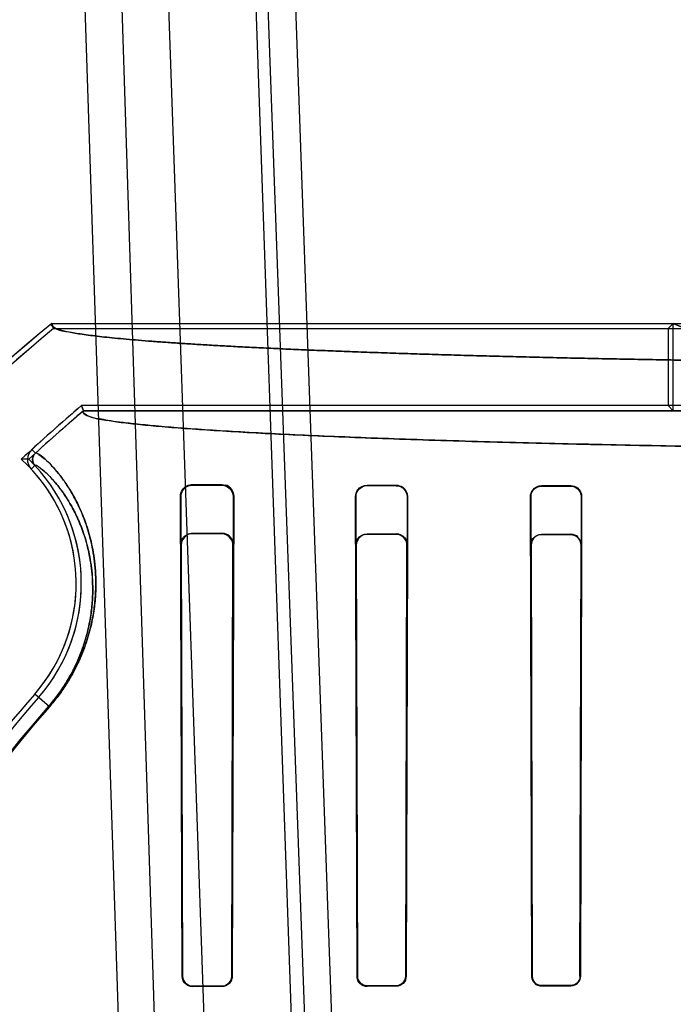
# Model space of a CAD drawing. Header units: millimetres. Extents: x 0 to 297, y 0 to 210.
# Tile 223 of 256: x 58.13 to 58.265, y 159.516 to 159.719. Entities that reach past the tile are written whole.
import ezdxf

# ---------------------------------------------------------------- set-up
doc = ezdxf.new("R2010")
doc.units = ezdxf.units.MM
doc.header["$LTSCALE"] = 16.335
doc.layers.get('0').update_dxf_attribs({"linetype": 'CONTINUOUS'})
for name, color, linetype in [('AXES_REF', 7, 'CONTINUOUS'), ('INTFCLR_1', 7, 'CONTINUOUS'), ('INTFCLR_144815', 7, 'CONTINUOUS'), ('INTFCLR_72935', 7, 'CONTINUOUS')]:
    doc.layers.add(name, color=color, linetype=linetype)

msp = doc.modelspace()

# ---------------------------------------------------------------- linework, layer by layer
at = {"color": 7, "linetype": 'Continuous'}
for radius in [5.8174969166, 5.817, 5.7797484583]:
    msp.add_circle((57.454730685, 154.8339782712), radius, dxfattribs=at)
msp.add_arc((57.454730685, 154.8339782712), 5.76, 278.2771290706, 261.7228709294, dxfattribs=at)
at = {"layer": 'AXES_REF', "color": 9, "linetype": 'Continuous'}
msp.add_circle((57.454730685, 154.8339782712), 5.3067073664, dxfattribs=at)
at = {"layer": 'INTFCLR_1', "color": 6, "linetype": 'Continuous'}
for p, q in [((58.13683113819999, 159.6566688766), (58.1372096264, 159.6556109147)), ((58.13683113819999, 159.6566688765), (58.2898625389, 159.6566688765)), ((58.2650797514, 159.6566688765), (58.2640217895, 159.6556109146)), ((58.2650797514, 159.6386579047), (58.2650797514, 159.6566688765)), ((58.1372096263, 159.6556109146), (58.2640217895, 159.6556109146)), ((58.2640217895, 159.6556109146), (58.2640217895, 159.6397158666)), ((58.1433450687, 159.6386579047), (58.14295615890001, 159.6397158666)), ((58.2640217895, 159.6397158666), (58.14295615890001, 159.6397158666)), ((58.2650797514, 159.6386579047), (58.2640217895, 159.6397158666)), ((58.5904517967, 159.6386579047), (58.1433450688, 159.6386579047)), ((58.1658984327, 159.623479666), (58.1718984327, 159.6234489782)), ((58.1658984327, 159.6233331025), (58.1718984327, 159.6233095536)), ((58.20189843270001, 159.6233287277), (58.20789843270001, 159.6233095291)), ((58.20189843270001, 159.623212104), (58.20789843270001, 159.6231959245)), ((58.23789843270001, 159.6232304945), (58.24389843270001, 159.6232175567)), ((58.23789843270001, 159.6231279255), (58.24389843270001, 159.6231166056)), ((58.1637271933, 159.522023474), (58.1633607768, 159.6209390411)), ((58.1638163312, 159.522023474), (58.1635064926, 159.6209390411)), ((58.17424914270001, 159.6209390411), (58.1739542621, 159.522023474)), ((58.174381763, 159.6209390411), (58.174040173, 159.522023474)), ((58.1998202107, 159.522023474), (58.19951256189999, 159.6209390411)), ((58.1999010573, 159.522023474), (58.1996284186, 159.6209390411)), ((58.2101405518, 159.6209390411), (58.2098763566, 159.522023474)), ((58.2102507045, 159.6209390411), (58.2099551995, 159.522023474)), ((58.2358887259, 159.522023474), (58.2356115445, 159.6209390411)), ((58.2359643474, 159.522023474), (58.2357133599, 159.6209390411)), ((58.24606423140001, 159.6209390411), (58.24581841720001, 159.522023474)), ((58.2461629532, 159.6209390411), (58.2458927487, 159.522023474)), ((58.1718984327, 159.5199663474), (58.1658984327, 159.519950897)), ((58.1718984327, 159.519880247), (58.1658984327, 159.5198632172)), ((58.20789843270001, 159.5200452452), (58.20189843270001, 159.5200336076)), ((58.20789843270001, 159.5199663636), (58.20189843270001, 159.5199537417)), ((58.24389843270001, 159.5201039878), (58.23789843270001, 159.5200954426)), ((58.23789843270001, 159.5200205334), (58.24389843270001, 159.5200297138))]:
    msp.add_line(p, q, dxfattribs=at)
at = {"layer": 'INTFCLR_1', "color": 9, "linetype": 'Continuous'}
for p, q in [((58.2817185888, 159.6496413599), (58.2650797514, 159.6566688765)), ((58.1334451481, 159.6299000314), (58.13272910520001, 159.6306788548)), ((58.1333460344, 159.6273479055), (58.1325718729, 159.6266268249)), ((58.1658984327, 159.623479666), (58.1658984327, 159.6233331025)), ((58.1718984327, 159.6233095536), (58.1718984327, 159.6234489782)), ((58.20189843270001, 159.6233287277), (58.20189843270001, 159.623212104)), ((58.20789843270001, 159.6231959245), (58.20789843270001, 159.6233095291)), ((58.23789843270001, 159.6232304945), (58.23789843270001, 159.6231279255)), ((58.24389843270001, 159.6231166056), (58.24389843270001, 159.6232175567)), ((58.1635064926, 159.6209390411), (58.1633607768, 159.6209390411)), ((58.174381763, 159.6209390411), (58.17424914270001, 159.6209390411)), ((58.1996284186, 159.6209390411), (58.19951256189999, 159.6209390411)), ((58.2102507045, 159.6209390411), (58.2101405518, 159.6209390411)), ((58.2357133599, 159.6209390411), (58.2356115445, 159.6209390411)), ((58.2461629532, 159.6209390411), (58.24606423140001, 159.6209390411)), ((58.1363234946, 159.5775858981), (58.1333013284, 159.580228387)), ((58.1637271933, 159.522023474), (58.1638163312, 159.522023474)), ((58.1739542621, 159.522023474), (58.174040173, 159.522023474)), ((58.1998202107, 159.522023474), (58.1999010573, 159.522023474)), ((58.2098763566, 159.522023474), (58.2099551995, 159.522023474)), ((58.2358887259, 159.522023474), (58.2359643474, 159.522023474)), ((58.24581841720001, 159.522023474), (58.2458927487, 159.522023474)), ((58.1658984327, 159.519950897), (58.1658984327, 159.5198632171)), ((58.1718984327, 159.519880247), (58.1718984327, 159.5199663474)), ((58.20189843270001, 159.5200336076), (58.20189843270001, 159.5199537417)), ((58.20789843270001, 159.5199663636), (58.20789843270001, 159.5200452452)), ((58.23789843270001, 159.5200954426), (58.23789843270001, 159.5200205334)), ((58.24389843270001, 159.5200297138), (58.24389843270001, 159.5201039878))]:
    msp.add_line(p, q, dxfattribs=at)
at = {"layer": 'INTFCLR_1', "color": 7, "linetype": 'Continuous'}
for points in [[(58.2361155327, 159.5212776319), (58.2360839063, 159.5213577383), (58.2360559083, 159.5214390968), (58.2360315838, 159.5215215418), (58.23601092, 159.5216051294), (58.23599401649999, 159.5216894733), (58.2359809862, 159.5217737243), (58.2359717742, 159.5218574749), (58.23596625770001, 159.521940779), (58.2359643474, 159.522023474)], [(58.20189843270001, 159.5200336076), (58.2018127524, 159.5200352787), (58.2017266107, 159.520040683), (58.2016401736, 159.5200498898), (58.2015537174, 159.5200629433), (58.20146731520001, 159.5200799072), (58.2013808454, 159.5201009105), (58.2012944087, 159.5201260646), (58.2012083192, 159.5201554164), (58.2011227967, 159.5201890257)]]:
    msp.add_lwpolyline(points, dxfattribs=at)
at = {"layer": 'INTFCLR_1', "color": 6, "linetype": 'Continuous'}
for centre, radius, start, end in [((58.3668984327, 159.3759782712), 0.3629299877, 129.3396668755, 163.0369045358), ((58.3668984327, 159.3759782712), 0.3618720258, 129.3995061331, 163.0369045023), ((58.3668984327, 159.3759782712), 0.3459879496, 130.3349250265, 132.5951338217), ((58.3668984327, 159.3759782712), 0.3449299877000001, 130.3994273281, 132.5951405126), ((58.1346633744, 159.6285747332), 0.0028580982, 132.5907813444, 222.9640981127), ((58.1346633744, 159.6285747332), 0.0018001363, 132.5907853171, 222.9632922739), ((58.10723100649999, 159.603023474), 0.03568855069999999, 318.8345507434, 42.96685851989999), ((58.10723100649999, 159.603023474), 0.0346305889, 318.8345507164, 42.96685887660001), ((58.3668984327, 159.3759782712), 0.3102993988, 138.8345507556, 166.0686238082), ((58.3668984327, 159.3759782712), 0.309241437, 138.8345507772, 166.0686236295)]:
    msp.add_arc(centre, radius, start, end, dxfattribs=at)
at = {"layer": 'INTFCLR_1', "color": 9, "linetype": 'Continuous'}
for radius, start, end in [(0.3064862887, 138.8345507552, 166.0686236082), (0.3062848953, 138.8345501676, 166.0686229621)]:
    msp.add_arc((58.3668984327, 159.3759782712), radius, start, end, dxfattribs=at)
at = {"layer": 'INTFCLR_1', "color": 6, "linetype": 'Continuous'}
for points, knots in [([(58.295132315, 159.6486907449), (58.2929939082, 159.6487152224), (58.2887397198, 159.6487663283), (58.2823942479, 159.6488499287), (58.2761221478, 159.6489400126), (58.2699288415, 159.649036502), (58.26381974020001, 159.6491393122), (58.2578001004, 159.6492483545), (58.25187520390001, 159.6493635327), (58.2460501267, 159.6494847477), (58.2403300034, 159.6496118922), (58.2347197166, 159.6497448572), (58.229224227, 159.6498835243), (58.2238482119, 159.6500277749), (58.2185964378, 159.6501774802), (58.2134733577, 159.6503325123), (58.2084835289, 159.6504927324), (58.203631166, 159.6506580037), (58.1989206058, 159.6508281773), (58.1943558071, 159.6510031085), (58.1899408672, 159.6511826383), (58.1856794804, 159.6513666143), (58.1815754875, 159.6515548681), (58.1776323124, 159.6517472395), (58.17385352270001, 159.6519435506), (58.1702422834, 159.6521436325), (58.1668018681, 159.6523472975), (58.163535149, 159.6525543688), (58.1604450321, 159.6527646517), (58.15753412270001, 159.6529779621), (58.1548050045, 159.6531940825), (58.1522599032, 159.6534128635), (58.1499013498, 159.6536339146), (58.147730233, 159.6538576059), (58.1457521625, 159.6540817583), (58.1439567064, 159.6543123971), (58.1423838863, 159.6545292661), (58.1405583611, 159.6548586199), (58.1390966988, 159.6549932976), (58.1362277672, 159.6561743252), (58.13683113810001, 159.6566688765)], [0, 0, 0, 0, 0.0403459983, 0.0802656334, 0.1197245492, 0.158688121, 0.1971232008, 0.2349956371, 0.2722737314, 0.3089238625, 0.3449157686, 0.3802166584, 0.4147976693, 0.4486270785, 0.4816774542, 0.5139182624, 0.5453237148, 0.5758644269, 0.6055163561, 0.6342514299, 0.6620474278, 0.6888777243, 0.7147218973, 0.7395550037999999, 0.7633583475, 0.7861088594, 0.8077892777, 0.8283789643, 0.84786253, 0.866222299, 0.8834432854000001, 0.8995115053, 0.9144138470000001, 0.9281384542, 0.9406748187, 0.9520138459, 0.9621482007, 0.9710725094, 0.985281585, 1, 1, 1, 1]), ([(58.5904517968, 159.6386579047), (58.59106249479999, 159.6381381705), (58.58808754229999, 159.6370291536), (58.5861334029, 159.6368010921), (58.5828333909, 159.6362564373), (58.57913644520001, 159.6358597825), (58.5745772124, 159.6354181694), (58.5693116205, 159.6350007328), (58.5632253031, 159.6345827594), (58.55643073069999, 159.6341796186), (58.54894988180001, 159.6337906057), (58.5408104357, 159.6334178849), (58.5320443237, 159.6330628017), (58.52268045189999, 159.6327265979), (58.5127559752, 159.6324105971), (58.5023065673, 159.6321159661), (58.4913778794, 159.6318439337), (58.4800044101, 159.6315952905), (58.4682235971, 159.6313708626), (58.4560809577, 159.6311715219), (58.4436274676, 159.6309980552), (58.4309037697, 159.6308509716), (58.4179492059, 159.6307307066), (58.4048083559, 159.6306376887), (58.39153123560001, 159.6305722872), (58.3781714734, 159.6305347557), (58.3647849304, 159.6305251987), (58.3514188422, 159.6305435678), (58.3381173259, 159.6305897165), (58.3249201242, 159.6306634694), (58.3118729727, 159.6307645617), (58.2990217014, 159.6308926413), (58.286415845, 159.6310472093), (58.2741046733, 159.6312276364), (58.2621342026, 159.6314331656), (58.2505417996, 159.6316630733), (58.2393719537, 159.6319164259), (58.2286632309, 159.6321922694), (58.21845324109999, 159.632489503), (58.20876814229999, 159.6328073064), (58.1996490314, 159.6331443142), (58.19112292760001, 159.6334994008), (58.1832240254, 159.6338710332), (58.17597665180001, 159.6342578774), (58.1694094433, 159.634658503), (58.1635496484, 159.6350696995), (58.15849113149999, 159.6354867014), (58.1543174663, 159.6358870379), (58.1510457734, 159.6362806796), (58.1486306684, 159.6365893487), (58.1463895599, 159.6370585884), (58.14495487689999, 159.6370554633), (58.142957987, 159.6383284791), (58.1433450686, 159.6386579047)], [0, 0, 0, 0, 0.0053634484, 0.0105080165, 0.0174696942, 0.0261292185, 0.0359552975, 0.0479090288, 0.061523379, 0.0767353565, 0.0934392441, 0.111622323, 0.1312314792, 0.1521169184, 0.1742905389, 0.1976424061, 0.222032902, 0.2474069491, 0.2737291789, 0.3008402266, 0.3286309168, 0.35702934, 0.3859452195, 0.4152780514, 0.4449208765, 0.4747470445, 0.504631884, 0.534453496, 0.5641429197, 0.5935963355, 0.6227211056, 0.6514081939, 0.6795531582, 0.7070385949, 0.7337572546, 0.7596264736, 0.7845867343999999, 0.8084831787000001, 0.8312728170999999, 0.8529025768, 0.8732943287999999, 0.8923052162, 0.9099766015, 0.9261822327, 0.9408466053, 0.9539794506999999, 0.9654744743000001, 0.9747786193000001, 0.9820611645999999, 0.9874063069, 0.9913214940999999, 0.99660046, 1, 1, 1, 1]), ([(58.1633607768, 159.6209390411), (58.16335760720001, 159.6214273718), (58.1637193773, 159.6227494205), (58.165096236, 159.6234839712), (58.1658984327, 159.623479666)], [0, 0, 0, 0, 0.3783977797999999, 1, 1, 1, 1]), ([(58.1635064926, 159.6209390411), (58.1635042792, 159.6213881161), (58.1638354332, 159.6226304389), (58.1651325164, 159.6233362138), (58.1658984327, 159.6233331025)], [0, 0, 0, 0, 0.3696125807, 1, 1, 1, 1]), ([(58.1718984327, 159.6233095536), (58.17238764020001, 159.6233076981), (58.1736190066, 159.6229245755), (58.1742524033, 159.6216508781), (58.17424914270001, 159.6209390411)], [0, 0, 0, 0, 0.407317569, 1, 1, 1, 1]), ([(58.19951256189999, 159.6209390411), (58.1995102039, 159.6214225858), (58.1998767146, 159.6226702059), (58.2011669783, 159.6233311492), (58.20189843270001, 159.6233287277)], [0, 0, 0, 0, 0.3979809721, 1, 1, 1, 1]), ([(58.1996284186, 159.6209390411), (58.1996265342, 159.6213986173), (58.19997542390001, 159.622584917), (58.2012023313, 159.6232140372), (58.20189843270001, 159.623212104)], [0, 0, 0, 0, 0.3976692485, 1, 1, 1, 1]), ([(58.20789843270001, 159.6233095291), (58.2083676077, 159.6233080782), (58.209595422, 159.6229464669), (58.2102540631, 159.6216700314), (58.2102507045, 159.6209390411)], [0, 0, 0, 0, 0.390923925, 1, 1, 1, 1]), ([(58.20789843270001, 159.6231959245), (58.2083751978, 159.6231946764), (58.20955134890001, 159.6228197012), (58.2101431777, 159.6216074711), (58.2101405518, 159.6209390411)], [0, 0, 0, 0, 0.4163167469, 1, 1, 1, 1]), ([(58.2356115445, 159.6209390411), (58.2356095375, 159.6214174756), (58.23597693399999, 159.6226163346), (58.2372112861, 159.6232320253), (58.23789843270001, 159.6232304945)], [0, 0, 0, 0, 0.4104701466, 1, 1, 1, 1]), ([(58.24389843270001, 159.6232175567), (58.2443828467, 159.6232165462), (58.24557144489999, 159.6228352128), (58.2461656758, 159.62161127), (58.2461629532, 159.6209390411)], [0, 0, 0, 0, 0.418808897, 1, 1, 1, 1]), ([(58.2357133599, 159.6209390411), (58.2357116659, 159.6214006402), (58.2360678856, 159.6225466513), (58.2372463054, 159.6231291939), (58.23789843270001, 159.6231279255)], [0, 0, 0, 0, 0.4144647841, 1, 1, 1, 1]), ([(58.24389843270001, 159.6231166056), (58.2443684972, 159.6231157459), (58.24550635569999, 159.6227441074), (58.2460665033, 159.6215751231), (58.24606423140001, 159.6209390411)], [0, 0, 0, 0, 0.4249556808, 1, 1, 1, 1]), ([(58.1658984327, 159.5198632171), (58.1654391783, 159.5198618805), (58.1643048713, 159.5202167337), (58.16372857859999, 159.5213802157), (58.1637271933, 159.522023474)], [0, 0, 0, 0, 0.4165529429, 1, 1, 1, 1]), ([(58.1739542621, 159.522023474), (58.1739532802, 159.5215012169), (58.1735165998, 159.5204100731), (58.1724250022, 159.5199676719), (58.1718984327, 159.5199663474)], [0, 0, 0, 0, 0.4979438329, 1, 1, 1, 1]), ([(58.174040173, 159.522023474), (58.1740392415, 159.5215729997), (58.1736878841, 159.5204543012), (58.1725378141, 159.5198820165), (58.1718984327, 159.519880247)], [0, 0, 0, 0, 0.4133335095, 1, 1, 1, 1]), ([(58.20189843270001, 159.5199537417), (58.20137108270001, 159.5199526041), (58.2002680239, 159.5203907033), (58.1998212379, 159.5214925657), (58.1998202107, 159.522023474)], [0, 0, 0, 0, 0.4983188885, 1, 1, 1, 1]), ([(58.2098763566, 159.522023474), (58.2098755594, 159.5215647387), (58.2095050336, 159.5205229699), (58.2084479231, 159.5200462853), (58.20789843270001, 159.5200452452)], [0, 0, 0, 0, 0.4549926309, 1, 1, 1, 1]), ([(58.2099551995, 159.522023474), (58.2099541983, 159.5214917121), (58.20950628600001, 159.5203986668), (58.2084157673, 159.5199674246), (58.20789843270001, 159.5199663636)], [0, 0, 0, 0, 0.5068759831, 1, 1, 1, 1]), ([(58.23789843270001, 159.5200205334), (58.2373966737, 159.5200197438), (58.236331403, 159.5204342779), (58.23588966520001, 159.5215015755), (58.2358887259, 159.522023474)], [0, 0, 0, 0, 0.4901628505, 1, 1, 1, 1]), ([(58.24581841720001, 159.522023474), (58.2458176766, 159.5215733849), (58.24545260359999, 159.520561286), (58.2444270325, 159.5201047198), (58.24389843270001, 159.5201039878)], [0, 0, 0, 0, 0.4598900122, 1, 1, 1, 1]), ([(58.2458927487, 159.522023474), (58.24589191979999, 159.5215543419), (58.24551083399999, 159.5205028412), (58.2444458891, 159.5200305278), (58.24389843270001, 159.5200297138)], [0, 0, 0, 0, 0.4614770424, 1, 1, 1, 1])]:
    msp.add_open_spline(points, degree=3, knots=knots, dxfattribs=at)
at = {"layer": 'INTFCLR_1', "color": 9, "linetype": 'Continuous'}
for points, knots in [([(58.1334451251, 159.6299000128), (58.1336356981, 159.6300752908), (58.1346954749, 159.6292572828), (58.13564756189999, 159.6285326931), (58.13700495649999, 159.6271429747), (58.1382608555, 159.6256841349), (58.1396542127, 159.6238153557), (58.1411002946, 159.6215295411), (58.1425427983, 159.6187642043), (58.1438978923, 159.6154506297), (58.1448269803, 159.6122738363), (58.145411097, 159.6093852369), (58.1457486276, 159.6069261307), (58.14593262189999, 159.6042382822), (58.1459176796, 159.6012998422), (58.1456946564, 159.5986840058), (58.14535724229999, 159.5964425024), (58.1448636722, 159.593956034), (58.14413991, 159.5913600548), (58.14315221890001, 159.588672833), (58.1422094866, 159.5865106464), (58.1410644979, 159.5842777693), (58.1397048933, 159.5820105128), (58.13812564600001, 159.5797506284), (58.1369463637, 159.578298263), (58.1363234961, 159.5775859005)], [0, 0, 0, 0, 0.013253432, 0.048452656, 0.0753968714, 0.1085840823, 0.1481676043, 0.1941727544, 0.2470363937, 0.3075645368, 0.3771545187, 0.4160793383, 0.4583399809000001, 0.5041145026, 0.5538701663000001, 0.6086100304, 0.6383265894, 0.669862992, 0.7383304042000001, 0.7759793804, 0.8163493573, 0.8589897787, 0.9043377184, 0.9515633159, 1, 1, 1, 1]), ([(58.133346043, 159.6273479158), (58.13352769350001, 159.6275167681), (58.1345490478, 159.6267692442), (58.1354584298, 159.6260733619), (58.1367550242, 159.6247657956), (58.13795304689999, 159.6233860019), (58.1392823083, 159.6216184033), (58.14066196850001, 159.6194535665), (58.14203875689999, 159.6168327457), (58.1433330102, 159.6136901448), (58.1442215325, 159.610675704), (58.1447813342, 159.607933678), (58.1451102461, 159.6055673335), (58.1452244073, 159.6039041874), (58.1452525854, 159.6030234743)], [0, 0, 0, 0, 0.0264300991, 0.09603534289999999, 0.1492597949, 0.2148151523, 0.2930125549, 0.3839088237, 0.4883734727, 0.608005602, 0.7455737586, 0.82253272, 0.9060948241, 1, 1, 1, 1]), ([(58.1452525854, 159.6030234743), (58.14528109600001, 159.6021323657), (58.145271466, 159.6002229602), (58.1450652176, 159.5977695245), (58.14474691, 159.5956396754), (58.1442802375, 159.5932768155), (58.1435945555, 159.5908096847), (58.1426577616, 159.588255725), (58.1417630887, 159.5862006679), (58.1406759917, 159.5840784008), (58.1393846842, 159.5819234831), (58.1378843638, 159.5797756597), (58.13676379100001, 159.578395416), (58.1361718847, 159.5777184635)], [0, 0, 0, 0, 0.0971942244, 0.2079456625, 0.2680729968, 0.3318851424, 0.4704330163, 0.5466220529, 0.6283200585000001, 0.7146151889, 0.8063917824, 0.9019699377, 1, 1, 1, 1])]:
    msp.add_open_spline(points, degree=3, knots=knots, dxfattribs=at)
at = {"layer": 'INTFCLR_1', "color": 7, "linetype": 'Continuous'}
for points, knots in [([(58.1718984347, 159.6234489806), (58.1724905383, 159.6234497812), (58.17380441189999, 159.6229563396), (58.1743925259, 159.6216203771), (58.1743817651, 159.6209390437)], [0, 0, 0, 0, 0.4649341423, 1, 1, 1, 1]), ([(58.1658984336, 159.5199509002), (58.1653600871, 159.5199490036), (58.16425535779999, 159.5204001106), (58.1638132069, 159.5215018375), (58.163816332, 159.5220234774)], [0, 0, 0, 0, 0.5078776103, 1, 1, 1, 1]), ([(58.20189843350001, 159.520033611), (58.2013920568, 159.5200322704), (58.2003332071, 159.5204534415), (58.1998993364, 159.5215126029), (58.1999010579, 159.5220234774)], [0, 0, 0, 0, 0.4977886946, 1, 1, 1, 1]), ([(58.2378984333, 159.5200954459), (58.2374143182, 159.5200945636), (58.23638952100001, 159.5204953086), (58.23596379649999, 159.5215223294), (58.2359643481, 159.5220234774)], [0, 0, 0, 0, 0.4913564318, 1, 1, 1, 1])]:
    msp.add_open_spline(points, degree=3, knots=knots, dxfattribs=at)
for points in [[(58.1739721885, 159.6223232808), (58.1736802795, 159.6227678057), (58.1732479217, 159.6233042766), (58.1727161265, 159.6233069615)], [(58.174381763, 159.6209390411), (58.1743845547, 159.6214202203), (58.1742362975, 159.6219210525), (58.1739721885, 159.6223232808)], [(58.1644537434, 159.5205305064), (58.1640636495, 159.5209055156), (58.1638173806, 159.5214823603), (58.1638163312, 159.522023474)], [(58.1658984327, 159.519950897), (58.1654471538, 159.5199496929), (58.1649427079, 159.5200760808), (58.1646173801, 159.5203888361)], [(58.2011227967, 159.5201890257), (58.20065159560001, 159.520386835), (58.2000470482, 159.5207694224), (58.200046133, 159.5212804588)], [(58.23789843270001, 159.5200954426), (58.2374288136, 159.5200947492), (58.2367680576, 159.520174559), (58.2365858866, 159.5206074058)]]:
    msp.add_open_spline(points, degree=3, dxfattribs=at)
at = {"layer": 'INTFCLR_144815', "color": 9, "linetype": 'Continuous'}
for p, q in [((58.1397969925, 159.8370621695), (58.1553267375, 159.3697688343)), ((58.1475366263, 159.8370621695), (58.1625878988, 159.3699259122)), ((58.1568984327, 159.8370621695), (58.1732391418, 159.3691406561)), ((58.1748984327, 159.8370621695), (58.1912172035, 159.3697688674)), ((58.1942625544, 159.3689564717), (58.1773067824, 159.8370621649)), ((58.18306201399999, 159.8370621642), (58.1996251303, 159.3697227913))]:
    msp.add_line(p, q, dxfattribs=at)
at = {"layer": 'INTFCLR_72935', "color": 6, "linetype": 'Continuous'}
for p, q in [((58.1372096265, 159.6556109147), (58.13683113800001, 159.6566688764)), ((58.13683113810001, 159.6566688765), (58.2898625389, 159.6566688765)), ((58.1372096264, 159.6556109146), (58.2869996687, 159.6556109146)), ((58.1429561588, 159.6397158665), (58.1433450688, 159.6386579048)), ((58.2869996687, 159.639715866), (58.1429561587, 159.639715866)), ((58.1433450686, 159.6386579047), (58.5904517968, 159.6386579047)), ((58.1658984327, 159.613411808), (58.1718984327, 159.6133845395)), ((58.1718984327, 159.6132569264), (58.1658984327, 159.6132788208)), ((58.20189843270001, 159.613274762), (58.20789843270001, 159.6132569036)), ((58.20789843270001, 159.6131499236), (58.20189843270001, 159.6131652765)), ((58.23789843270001, 159.613182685), (58.24389843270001, 159.6131704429)), ((58.24389843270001, 159.613074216), (58.23789843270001, 159.6130850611)), ((58.16342052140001, 159.6109319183), (58.1637271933, 159.522023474)), ((58.1635530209, 159.6109319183), (58.1638163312, 159.522023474)), ((58.1739542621, 159.522023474), (58.1742056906, 159.6109319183)), ((58.1743281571, 159.6109319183), (58.174040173, 159.522023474)), ((58.1995586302, 159.6109319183), (58.1998202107, 159.522023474)), ((58.19966756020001, 159.6109319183), (58.1999010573, 159.522023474)), ((58.2098763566, 159.522023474), (58.2101029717, 159.6109319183)), ((58.21020712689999, 159.6109319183), (58.2099551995, 159.522023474)), ((58.2358887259, 159.522023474), (58.2356515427, 159.6109319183)), ((58.2357485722, 159.6109319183), (58.2359643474, 159.522023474)), ((58.24581841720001, 159.522023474), (58.246029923, 159.6109319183)), ((58.2461242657, 159.6109319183), (58.2458927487, 159.522023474)), ((58.1658984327, 159.519950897), (58.1718984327, 159.5199663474)), ((58.1718984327, 159.519880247), (58.1658984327, 159.5198632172)), ((58.20189843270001, 159.5200336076), (58.20789843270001, 159.5200452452)), ((58.20789843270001, 159.5199663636), (58.20189843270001, 159.5199537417)), ((58.23789843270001, 159.5200954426), (58.24389843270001, 159.5201039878)), ((58.24389843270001, 159.5200297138), (58.23789843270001, 159.5200205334))]:
    msp.add_line(p, q, dxfattribs=at)
at = {"layer": 'INTFCLR_72935', "color": 9, "linetype": 'Continuous'}
for p, q in [((58.2650797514, 159.6566688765), (58.2817185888, 159.6496413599)), ((58.1658984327, 159.6132788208), (58.1658984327, 159.613411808)), ((58.1718984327, 159.6133845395), (58.1718984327, 159.6132569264)), ((58.20189843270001, 159.6131652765), (58.20189843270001, 159.613274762)), ((58.20789843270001, 159.6132569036), (58.20789843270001, 159.6131499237)), ((58.23789843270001, 159.6130850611), (58.23789843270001, 159.613182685)), ((58.24389843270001, 159.6131704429), (58.24389843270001, 159.613074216)), ((58.16342052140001, 159.6109319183), (58.1635530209, 159.6109319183)), ((58.1742056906, 159.6109319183), (58.1743281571, 159.6109319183)), ((58.1995586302, 159.6109319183), (58.19966756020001, 159.6109319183)), ((58.2101029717, 159.6109319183), (58.21020712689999, 159.6109319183)), ((58.2356515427, 159.6109319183), (58.2357485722, 159.6109319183)), ((58.246029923, 159.6109319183), (58.2461242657, 159.6109319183)), ((58.1363234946, 159.5775858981), (58.1333013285, 159.5802283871)), ((58.1638163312, 159.522023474), (58.1637271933, 159.522023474)), ((58.174040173, 159.522023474), (58.1739542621, 159.522023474)), ((58.1999010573, 159.522023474), (58.1998202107, 159.522023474)), ((58.2099551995, 159.522023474), (58.2098763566, 159.522023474)), ((58.2359643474, 159.522023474), (58.2358887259, 159.522023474)), ((58.2458927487, 159.522023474), (58.24581841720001, 159.522023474)), ((58.1658984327, 159.5198632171), (58.1658984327, 159.519950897)), ((58.1718984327, 159.5199663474), (58.1718984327, 159.519880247)), ((58.20189843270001, 159.5199537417), (58.20189843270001, 159.5200336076)), ((58.20789843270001, 159.5200452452), (58.20789843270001, 159.5199663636)), ((58.23789843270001, 159.5200205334), (58.23789843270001, 159.5200954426)), ((58.24389843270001, 159.5201039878), (58.24389843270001, 159.5200297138))]:
    msp.add_line(p, q, dxfattribs=at)
at = {"layer": 'INTFCLR_72935', "color": 7, "linetype": 'Continuous'}
msp.add_line((58.17392041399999, 159.6122946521), (58.1743281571, 159.6109319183), dxfattribs=at)
for points in [[(58.1742056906, 159.6109319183), (58.1742021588, 159.6110696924), (58.1741900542, 159.6112102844), (58.174168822, 159.6113531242), (58.1741379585, 159.6114974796), (58.1740969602, 159.6116427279), (58.17404527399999, 159.6117883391), (58.1739824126, 159.6119335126), (58.1739080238, 159.6120771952), (58.1738218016, 159.6122183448)], [(58.2459712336, 159.6117520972), (58.2460035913, 159.6116638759), (58.2460322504, 159.6115742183), (58.24605714, 159.6114832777), (58.2460782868, 159.6113907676), (58.2460955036, 159.611297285), (58.24610857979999, 159.6112043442), (58.2461176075, 159.6111125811), (58.2461227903, 159.6110217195), (58.2461242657, 159.6109319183)], [(58.2360458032, 159.5212488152), (58.2360128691, 159.5213322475), (58.2359837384, 159.521416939), (58.2359584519, 159.5215027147), (58.2359369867, 159.5215896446), (58.2359194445, 159.521677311), (58.2359059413, 159.5217647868), (58.2358964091, 159.5218516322), (58.2358907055, 159.5219379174), (58.2358887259, 159.522023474)], [(58.2359643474, 159.522023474), (58.2359662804, 159.5219402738), (58.2359718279, 159.5218568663), (58.2359810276, 159.5217734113), (58.23599388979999, 159.521690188), (58.2360104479, 159.521607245), (58.2360308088, 159.5215244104), (58.236055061, 159.5214417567), (58.2360832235, 159.5213595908), (58.2361153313, 159.5212781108)], [(58.20189843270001, 159.5199537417), (58.2018097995, 159.5199554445), (58.20172056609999, 159.5199609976), (58.2016309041, 159.519970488), (58.2015410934, 159.5199839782), (58.2014512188, 159.5200015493), (58.201361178, 159.520023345), (58.20127108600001, 159.5200494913), (58.20118126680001, 159.5200800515), (58.2010919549, 159.5201150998)], [(58.20112530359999, 159.5201879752), (58.2012090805, 159.5201551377), (58.2012940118, 159.5201261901), (58.2013799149, 159.5201011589), (58.20146686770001, 159.5200800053), (58.20155443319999, 159.5200628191), (58.2016416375, 159.5200497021), (58.2017280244, 159.5200405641), (58.2018136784, 159.5200352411), (58.20189843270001, 159.5200336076)]]:
    msp.add_lwpolyline(points, dxfattribs=at)
at = {"layer": 'INTFCLR_72935', "color": 6, "linetype": 'Continuous'}
for centre, radius, start, end in [((58.3668984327, 159.3759782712), 0.3629299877, 129.3396669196, 163.123559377), ((58.3668984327, 159.3759782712), 0.3618720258, 129.3995061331, 163.1759166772), ((58.3668984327, 159.3759782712), 0.3459879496, 130.3349250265, 133.0911961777), ((58.3668984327, 159.3759782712), 0.3449299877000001, 130.3994272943, 132.9037340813), ((58.1311396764, 159.5412335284), 0.0874105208, 89.3830192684, 90.39782344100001), ((58.10723100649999, 159.603023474), 0.0346305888, 318.8345507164, 47.7113289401), ((58.10723100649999, 159.603023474), 0.03568855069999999, 318.8345507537, 45.8691424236), ((58.3668984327, 159.3759782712), 0.3102993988, 138.8345507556, 166.0686238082), ((58.3668984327, 159.3759782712), 0.309241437, 138.8345507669, 166.0686236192)]:
    msp.add_arc(centre, radius, start, end, dxfattribs=at)
at = {"layer": 'INTFCLR_72935', "color": 9, "linetype": 'Continuous'}
for radius, start, end in [(0.3064862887, 138.8345507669, 166.0686236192), (0.3062848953, 138.8345501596, 166.0686229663)]:
    msp.add_arc((58.3668984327, 159.3759782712), radius, start, end, dxfattribs=at)
at = {"layer": 'INTFCLR_72935', "color": 6, "linetype": 'Continuous'}
for points, knots in [([(58.13683113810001, 159.6566688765), (58.1364228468, 159.6563342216), (58.1382214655, 159.6551502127), (58.1398386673, 159.6550534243), (58.1419816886, 159.6545764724), (58.143957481, 159.6543142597), (58.14575191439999, 159.6540811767), (58.1477303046, 159.6538577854), (58.1499013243, 159.6536338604), (58.15225990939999, 159.6534128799), (58.1548050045, 159.6531940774), (58.1575341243, 159.6529779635), (58.1604450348, 159.6527646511), (58.1635351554, 159.6525543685), (58.1668018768, 159.6523472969), (58.17024229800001, 159.6521436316), (58.1738535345, 159.65194355), (58.17763233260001, 159.6517472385), (58.1815755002, 159.6515548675), (58.1856795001, 159.6513666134), (58.1899408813, 159.6511826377), (58.1943558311, 159.6510031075), (58.19892062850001, 159.6508281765), (58.2036311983, 159.6506580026), (58.2084835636, 159.6504927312), (58.2134733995, 159.650332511), (58.218596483, 159.6501774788), (58.2238482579, 159.6500277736), (58.2292242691, 159.6498835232), (58.2347197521, 159.6497448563), (58.2403300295, 159.6496118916), (58.2460501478, 159.6494847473), (58.2518752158, 159.6493635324), (58.2578001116, 159.6492483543), (58.2638197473, 159.6491393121), (58.2699288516, 159.6490365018), (58.2761221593, 159.6489400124), (58.28239425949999, 159.6488499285), (58.2887397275, 159.6487663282), (58.2929939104, 159.6487152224), (58.295132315, 159.6486907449)], [0, 0, 0, 0, 0.0099543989, 0.0217397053, 0.0383651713, 0.0484940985, 0.0598270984, 0.072356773, 0.08607405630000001, 0.1009684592, 0.1170281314, 0.1342399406, 0.1525898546, 0.1720631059, 0.1926418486, 0.21431062, 0.2370491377, 0.2608396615, 0.2856596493, 0.3114898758, 0.3383060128, 0.3660870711, 0.3948069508, 0.4244430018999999, 0.4549675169, 0.4863562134, 0.5185798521, 0.5516126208, 0.5854239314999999, 0.6199864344, 0.6552684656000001, 0.6912410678, 0.7278716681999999, 0.765129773, 0.8029820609, 0.8413965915, 0.8803394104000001, 0.9197772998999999, 0.9596755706, 1, 1, 1, 1]), ([(58.1433450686, 159.6386579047), (58.142734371, 159.6381381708), (58.1457093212, 159.6370291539), (58.1476634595, 159.6368010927), (58.1509634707, 159.6362564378), (58.1546604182, 159.6358597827), (58.1592196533, 159.6354181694), (58.1644852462, 159.6350007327), (58.1705715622, 159.6345827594), (58.1773661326, 159.6341796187), (58.1848469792, 159.633790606), (58.1929864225, 159.6334178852), (58.2017525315, 159.6330628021), (58.2111164, 159.6327265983), (58.2210408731, 159.6324105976), (58.2314902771, 159.6321159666), (58.24241896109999, 159.6318439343), (58.2537924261, 159.6315952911), (58.265573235, 159.6313708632), (58.2777158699, 159.6311715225), (58.29016935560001, 159.6309980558), (58.3028930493, 159.6308509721), (58.3158476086, 159.630730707), (58.3289884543, 159.630637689), (58.3422655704, 159.6305722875), (58.3556253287, 159.6305347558), (58.3690118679, 159.6305251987), (58.3823779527, 159.6305435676), (58.3956794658, 159.6305897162), (58.4088766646, 159.6306634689), (58.4219238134, 159.630764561), (58.4347750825, 159.6308926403), (58.4473809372, 159.6310472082), (58.45969210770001, 159.6312276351), (58.4716625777, 159.631433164), (58.4832549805, 159.6316630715), (58.49442482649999, 159.6319164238), (58.50513354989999, 159.6321922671), (58.51534354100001, 159.6324895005), (58.5250286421, 159.6328073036), (58.5341477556, 159.6331443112), (58.5426738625, 159.6334993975), (58.5505727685, 159.6338710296), (58.5578201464, 159.6342578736), (58.5643873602, 159.6346584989), (58.5702471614, 159.6350696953), (58.5753056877, 159.6354866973), (58.5794793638, 159.6358870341), (58.5827510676, 159.6362806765), (58.58516618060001, 159.6365893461), (58.5874072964, 159.6370585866), (58.5888419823, 159.6370554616), (58.5908388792, 159.6383284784), (58.5904517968, 159.6386579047)], [0, 0, 0, 0, 0.0053634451, 0.0105080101, 0.0174696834, 0.0261292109, 0.0359553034, 0.0479090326, 0.0615233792, 0.0767353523, 0.0934392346, 0.1116223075, 0.1312314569, 0.1521168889, 0.1742905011, 0.1976423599, 0.2220328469, 0.2474068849, 0.2737291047, 0.3008401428, 0.3286308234, 0.3570292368, 0.3859451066, 0.4152779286, 0.4449207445, 0.4747469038, 0.504631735, 0.5344533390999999, 0.564142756, 0.5935961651, 0.6227209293, 0.6514080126, 0.679552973, 0.7070384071, 0.7337570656, 0.7596262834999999, 0.7845865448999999, 0.8084829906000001, 0.8312726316, 0.8529023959, 0.8732941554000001, 0.8923050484, 0.9099764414, 0.9261820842, 0.9408464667, 0.9539793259, 0.9654743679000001, 0.9747785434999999, 0.9820611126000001, 0.9874062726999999, 0.9913214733, 0.9966004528, 1, 1, 1, 1]), ([(58.1333460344, 159.6273479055), (58.1330361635, 159.6276805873), (58.1326601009, 159.6286418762), (58.1331010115, 159.6295836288), (58.13344511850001, 159.6299000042)], [0, 0, 0, 0, 0.4930573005, 1, 1, 1, 1]), ([(58.16342052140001, 159.6109319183), (58.1634178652, 159.6114140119), (58.1637774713, 159.6127053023), (58.16512037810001, 159.6134154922), (58.1658984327, 159.613411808)], [0, 0, 0, 0, 0.3825698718, 1, 1, 1, 1]), ([(58.1658984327, 159.6132788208), (58.1654253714, 159.6132806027), (58.1642003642, 159.612921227), (58.1635498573, 159.6116525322), (58.1635530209, 159.6109319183)], [0, 0, 0, 0, 0.3963059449, 1, 1, 1, 1]), ([(58.1995586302, 159.6109319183), (58.19955663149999, 159.6113914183), (58.1999014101, 159.6126111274), (58.2011677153, 159.6132770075), (58.20189843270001, 159.613274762)], [0, 0, 0, 0, 0.3860650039, 1, 1, 1, 1]), ([(58.20189843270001, 159.6131652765), (58.2014338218, 159.6131664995), (58.20026582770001, 159.612808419), (58.199665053, 159.6116037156), (58.19966756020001, 159.6109319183)], [0, 0, 0, 0, 0.408840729, 1, 1, 1, 1]), ([(58.2356515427, 159.6109319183), (58.2356497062, 159.6114139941), (58.2360238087, 159.6125941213), (58.23723484, 159.6131840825), (58.23789843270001, 159.613182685)], [0, 0, 0, 0, 0.420782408, 1, 1, 1, 1]), ([(58.23789843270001, 159.6130850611), (58.2374424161, 159.6130859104), (58.236315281, 159.6127314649), (58.2357464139, 159.6115716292), (58.2357485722, 159.6109319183)], [0, 0, 0, 0, 0.4161760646, 1, 1, 1, 1]), ([(58.246029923, 159.6109319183), (58.2460314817, 159.6114055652), (58.2456596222, 159.6125293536), (58.24451371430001, 159.6130731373), (58.24389843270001, 159.613074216)], [0, 0, 0, 0, 0.434966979, 1, 1, 1, 1]), ([(58.1658984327, 159.5198632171), (58.1654391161, 159.5198618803), (58.1643047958, 159.5202167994), (58.16372857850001, 159.5213802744), (58.1637271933, 159.522023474)], [0, 0, 0, 0, 0.4166080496, 1, 1, 1, 1]), ([(58.1718984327, 159.5199663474), (58.1723531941, 159.5199674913), (58.1734314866, 159.5203291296), (58.1739531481, 159.5214309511), (58.1739542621, 159.522023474)], [0, 0, 0, 0, 0.4342295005, 1, 1, 1, 1]), ([(58.174040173, 159.522023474), (58.1740390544, 159.5214824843), (58.1735876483, 159.5203463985), (58.1724500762, 159.5198817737), (58.1718984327, 159.519880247)], [0, 0, 0, 0, 0.4951242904, 1, 1, 1, 1]), ([(58.20789843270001, 159.5200452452), (58.2083656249, 159.5200461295), (58.20940894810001, 159.5204262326), (58.209875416, 159.5214822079), (58.2098763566, 159.522023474)], [0, 0, 0, 0, 0.4632737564, 1, 1, 1, 1]), ([(58.2099551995, 159.522023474), (58.2099541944, 159.5214896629), (58.209503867, 159.5203962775), (58.208413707, 159.5199674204), (58.20789843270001, 159.5199663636)], [0, 0, 0, 0, 0.5088346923, 1, 1, 1, 1]), ([(58.2458927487, 159.522023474), (58.2458919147, 159.5215514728), (58.24550761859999, 159.5204994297), (58.2444430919, 159.5200305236), (58.24389843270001, 159.5200297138)], [0, 0, 0, 0, 0.4642665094, 1, 1, 1, 1])]:
    msp.add_open_spline(points, degree=3, knots=knots, dxfattribs=at)
at = {"layer": 'INTFCLR_72935', "color": 9, "linetype": 'Continuous'}
for points, knots in [([(58.1363234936, 159.5775858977), (58.1369422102, 159.5782935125), (58.1381117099, 159.579733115), (58.13968220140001, 159.5819763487), (58.1410354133, 159.5842261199), (58.1421757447, 159.5864408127), (58.1431178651, 159.5885882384), (58.1441107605, 159.5912682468), (58.1448418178, 159.5938662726), (58.1453413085, 159.5963522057), (58.1456834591, 159.59858841), (58.1459126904, 159.601197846), (58.14593569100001, 159.6041297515), (58.1457598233, 159.6068143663), (58.1454294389, 159.6092766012), (58.1449795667, 159.611534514), (58.14443833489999, 159.61360413), (58.1436524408, 159.6160468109), (58.14256071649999, 159.6187263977), (58.1411183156, 159.6214982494), (58.1396758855, 159.6237827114), (58.13829664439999, 159.6256392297), (58.13702570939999, 159.6271216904), (58.135721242, 159.6284526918), (58.1346015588, 159.6293984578), (58.1338306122, 159.6298802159), (58.1335083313, 159.6299581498), (58.13344512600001, 159.6299000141)], [0, 0, 0, 0, 0.0480956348, 0.09480560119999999, 0.1400052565, 0.182324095, 0.2221806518, 0.2599169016, 0.3285004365, 0.3599811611, 0.389620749, 0.444217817, 0.4938445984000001, 0.5395034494, 0.5817631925, 0.6208694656, 0.6572340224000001, 0.6911595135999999, 0.7521134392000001, 0.8050205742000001, 0.8508529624, 0.890182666, 0.9233346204, 0.9504656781, 0.9862060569, 0.995605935, 1, 1, 1, 1]), ([(58.1361718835, 159.5777184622), (58.1367598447, 159.5783909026), (58.1378711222, 159.5797590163), (58.1393631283, 159.5818910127), (58.140648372, 159.5840293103), (58.141731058, 159.5861342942), (58.1426251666, 159.588175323), (58.1435669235, 159.5907224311), (58.1442595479, 159.5931915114), (58.1447318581, 159.5955538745), (58.1450546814, 159.5976786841), (58.1452695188, 159.6001578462), (58.1452875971, 159.6029429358), (58.14511667, 159.6054926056), (58.144798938, 159.607830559), (58.14436772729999, 159.6099739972), (58.1438498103, 159.6119381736), (58.1430985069, 159.6142557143), (58.142056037, 159.6167966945), (58.1406786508, 159.6194245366), (58.1393045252, 159.6215856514), (58.1379826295, 159.6233489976), (58.1367878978, 159.6247300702), (58.1354843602, 159.6260509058), (58.1345655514, 159.6267547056), (58.133530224, 159.6275191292), (58.1333460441, 159.627347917)], [0, 0, 0, 0, 0.0481350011, 0.0948828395, 0.1401184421, 0.1824700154, 0.2223563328, 0.2601195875, 0.3287485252, 0.3602483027, 0.3899046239, 0.4445290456, 0.4941763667, 0.539850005, 0.5821195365, 0.6212312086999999, 0.6575973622, 0.6915211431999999, 0.7524634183, 0.8053508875, 0.8511585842, 0.8904615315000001, 0.9235877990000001, 0.9506982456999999, 0.9864488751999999, 1, 1, 1, 1])]:
    msp.add_open_spline(points, degree=3, knots=knots, dxfattribs=at)
at = {"layer": 'INTFCLR_72935', "color": 7, "linetype": 'Continuous'}
for points in [[(58.1718984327, 159.6133845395), (58.1724303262, 159.6133821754), (58.1731097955, 159.613299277), (58.1734041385, 159.6128562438)], [(58.1738218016, 159.6122183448), (58.173539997, 159.612644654), (58.1731116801, 159.6131433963), (58.1726006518, 159.6131452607)], [(58.20789843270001, 159.6132569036), (58.2083759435, 159.6132555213), (58.20893394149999, 159.6131592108), (58.20925941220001, 159.6128098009)], [(58.2095047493, 159.6124519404), (58.2091736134, 159.6128049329), (58.2087025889, 159.6131245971), (58.20821859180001, 159.6131258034)], [(58.24389843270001, 159.6131704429), (58.2443912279, 159.6131694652), (58.2451128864, 159.6131366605), (58.2452922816, 159.6126776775)], [(58.2095859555, 159.6125196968), (58.2099041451, 159.6121780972), (58.2101878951, 159.6117210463), (58.2101859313, 159.6112542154)], [(58.2101029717, 159.6109319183), (58.21010473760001, 159.6114123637), (58.2099665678, 159.6119457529), (58.2096378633, 159.6122961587)], [(58.1638163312, 159.522023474), (58.16381738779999, 159.5214817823), (58.1640642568, 159.5209042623), (58.1644551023, 159.5205292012)], [(58.1999010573, 159.522023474), (58.1999019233, 159.5215398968), (58.1999852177, 159.5208597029), (58.2004313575, 159.5206731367)], [(58.1644551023, 159.5205292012), (58.1647837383, 159.5202138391), (58.165241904, 159.519958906), (58.1656973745, 159.5199601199)], [(58.2010919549, 159.5201150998), (58.20060004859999, 159.5203213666), (58.1999703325, 159.5207220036), (58.1999692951, 159.5212554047)], [(58.2361153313, 159.5212781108), (58.2363061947, 159.5208242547), (58.2366726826, 159.5202382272), (58.2371650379, 159.5202389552)], [(58.23789843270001, 159.5200205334), (58.2374109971, 159.5200197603), (58.2367249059, 159.5201019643), (58.236535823, 159.5205512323)]]:
    msp.add_open_spline(points, degree=3, dxfattribs=at)
for points, knots in [([(58.17420569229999, 159.6109319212), (58.17421304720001, 159.6113895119), (58.1738597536, 159.6125931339), (58.1726176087, 159.6132618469), (58.1718984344, 159.6132569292)], [0, 0, 0, 0, 0.3888799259, 1, 1, 1, 1]), ([(58.1743281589, 159.6109319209), (58.1743356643, 159.6114186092), (58.1739612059, 159.6126891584), (58.1726523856, 159.6133870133), (58.1718984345, 159.6133845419)], [0, 0, 0, 0, 0.3923153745, 1, 1, 1, 1]), ([(58.2102071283, 159.6109319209), (58.2102146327, 159.6114134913), (58.2098364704, 159.6126221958), (58.2085956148, 159.6132633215), (58.20789843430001, 159.6132569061)], [0, 0, 0, 0, 0.4085620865, 1, 1, 1, 1]), ([(58.21010297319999, 159.6109319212), (58.21010701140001, 159.6115250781), (58.2096017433, 159.6127032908), (58.2084333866, 159.613155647), (58.2078984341, 159.6131499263)], [0, 0, 0, 0, 0.5257888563, 1, 1, 1, 1]), ([(58.2461242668, 159.6109319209), (58.2461277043, 159.6114023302), (58.2457625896, 159.6125676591), (58.2445641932, 159.6131788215), (58.2438984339, 159.6131704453)], [0, 0, 0, 0, 0.414018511, 1, 1, 1, 1]), ([(58.1638163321, 159.5220234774), (58.1638169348, 159.5215194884), (58.16423313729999, 159.5204218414), (58.16534264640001, 159.5199470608), (58.1658984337, 159.5199509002)], [0, 0, 0, 0, 0.4755559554, 1, 1, 1, 1]), ([(58.1998202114, 159.5220234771), (58.1998207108, 159.5215075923), (58.20025079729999, 159.5204107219), (58.2013561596, 159.5199476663), (58.20189843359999, 159.5199537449)], [0, 0, 0, 0, 0.4875149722, 1, 1, 1, 1]), ([(58.199901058, 159.5220234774), (58.1999016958, 159.5215260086), (58.200316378, 159.5204700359), (58.2013787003, 159.5200304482), (58.2018984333, 159.520033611)], [0, 0, 0, 0, 0.4890517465, 1, 1, 1, 1]), ([(58.23588872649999, 159.5220234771), (58.2358894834, 159.5215127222), (58.2363183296, 159.5204484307), (58.2373855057, 159.5200174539), (58.23789843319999, 159.5200205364)], [0, 0, 0, 0, 0.4989345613, 1, 1, 1, 1]), ([(58.2359643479, 159.5220234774), (58.23596504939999, 159.5215317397), (58.2363777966, 159.5205071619), (58.2374048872, 159.5200927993), (58.23789843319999, 159.5200954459)], [0, 0, 0, 0, 0.4990790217, 1, 1, 1, 1])]:
    msp.add_open_spline(points, degree=3, knots=knots, dxfattribs=at)
at = {"layer": 'INTFCLR_72935', "color": 6, "linetype": 'Continuous'}
msp.add_open_spline([(58.24389843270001, 159.5201039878), (58.2444424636, 159.5201047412), (58.2453743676, 159.5202547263), (58.2453752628, 159.5207987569)], degree=3, dxfattribs=at)

doc.saveas('drawing.dxf')
